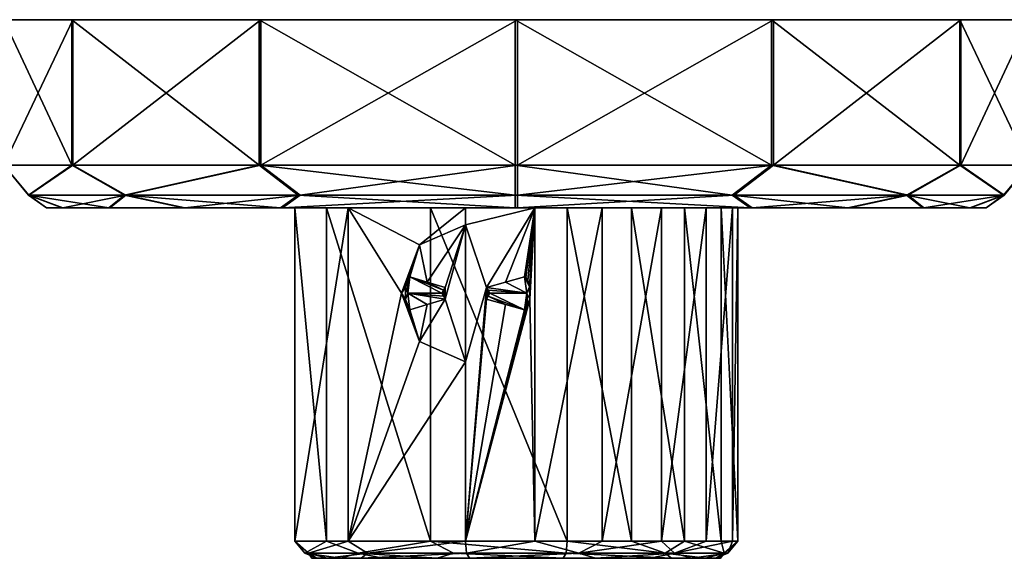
# Model space of a CAD drawing. Header units: metres. Extents: x -150 to 150, y -127 to 84.
# Tile 11 of 35: x -106 to -48, y 53 to 84. Entities that reach past the tile are written whole.
import ezdxf

# ---------------------------------------------------------------- set-up
doc = ezdxf.new("R2010")
doc.units = ezdxf.units.M
doc.layers.add('solid_26009713_SW0001', color=7, linetype='CONTINUOUS')

msp = doc.modelspace()

# ---------------------------------------------------------------- linework, layer by layer
at = {"layer": 'solid_26009713_SW0001'}
for points in [[(-102.447113, 84.099998, -15.058122), (-106.499924, 84.099998, -0.067075), (-102.514191, 84.099998, 14.941944)], [(-102.514236, 75.599998, 14.941873), (-102.514191, 84.099998, 14.941944), (-106.499924, 84.099998, -0.067075)], [(-106.499924, 75.599998, -0.067075), (-106.499924, 84.099998, -0.067075), (-102.447113, 84.099998, -15.058122)], [(-106.499924, 75.599998, -0.067075), (-102.514236, 75.599998, 14.941873), (-106.499924, 84.099998, -0.067075)], [(-102.447159, 75.599998, -15.05805), (-106.499924, 75.599998, -0.067075), (-102.447113, 84.099998, -15.058122)], [(-102.514236, 75.599998, 14.941873), (-91.558052, 75.599998, 25.947157), (-102.514191, 84.099998, 14.941944)], [(-102.447113, 84.099998, -15.058122), (-102.514191, 84.099998, 14.941944), (-91.558067, 84.099998, 25.947151)], [(-91.558052, 75.599998, 25.947157), (-91.558067, 84.099998, 25.947151), (-102.514191, 84.099998, 14.941944)], [(-102.447159, 75.599998, -15.05805), (-102.447113, 84.099998, -15.058122), (-91.441887, 84.099998, -26.014227)], [(-91.441879, 75.599998, -26.014233), (-102.447159, 75.599998, -15.05805), (-91.441887, 84.099998, -26.014227)], [(-91.441887, 84.099998, -26.014227), (-102.447113, 84.099998, -15.058122), (-91.558067, 84.099998, 25.947151)], [(-91.441887, 84.099998, -26.014227), (-91.558067, 84.099998, 25.947151), (-76.567078, 84.099998, 29.999926)], [(-76.567078, 75.599998, 29.999926), (-76.567078, 84.099998, 29.999926), (-91.558067, 84.099998, 25.947151)], [(-91.558052, 75.599998, 25.947157), (-76.567078, 75.599998, 29.999926), (-91.558067, 84.099998, 25.947151)], [(-76.432922, 84.099998, -29.999926), (-91.441887, 84.099998, -26.014227), (-76.567078, 84.099998, 29.999926)], [(-91.441879, 75.599998, -26.014233), (-91.441887, 84.099998, -26.014227), (-76.432922, 84.099998, -29.999926)], [(-91.441879, 75.599998, -26.014233), (-76.432922, 84.099998, -29.999926), (-76.432922, 75.599998, -29.999926)], [(-61.558113, 84.099998, 26.014227), (-76.432922, 84.099998, -29.999926), (-76.567078, 84.099998, 29.999926)], [(-61.558125, 75.599998, 26.014233), (-61.558113, 84.099998, 26.014227), (-76.567078, 84.099998, 29.999926)], [(-76.567078, 75.599998, 29.999926), (-61.558125, 75.599998, 26.014233), (-76.567078, 84.099998, 29.999926)], [(-61.558113, 84.099998, 26.014227), (-61.441936, 84.099998, -25.947151), (-76.432922, 84.099998, -29.999926)], [(-76.432922, 75.599998, -29.999926), (-76.432922, 84.099998, -29.999926), (-61.441936, 84.099998, -25.947151)], [(-61.441944, 75.599998, -25.947157), (-76.432922, 75.599998, -29.999926), (-61.441936, 84.099998, -25.947151)], [(-61.558125, 75.599998, 26.014233), (-50.552841, 75.599998, 15.05805), (-61.558113, 84.099998, 26.014227)], [(-61.558113, 84.099998, 26.014227), (-50.552887, 84.099998, 15.058122), (-61.441936, 84.099998, -25.947151)], [(-50.552841, 75.599998, 15.05805), (-50.552887, 84.099998, 15.058122), (-61.558113, 84.099998, 26.014227)], [(-61.441944, 75.599998, -25.947157), (-61.441936, 84.099998, -25.947151), (-50.485809, 84.099998, -14.941944)], [(-50.485764, 75.599998, -14.941873), (-61.441944, 75.599998, -25.947157), (-50.485809, 84.099998, -14.941944)], [(-50.552887, 84.099998, 15.058122), (-50.485809, 84.099998, -14.941944), (-61.441936, 84.099998, -25.947151)], [(-50.552887, 84.099998, 15.058122), (-46.500072, 84.099998, 0.067075), (-50.485809, 84.099998, -14.941944)], [(-46.500076, 75.599998, 0.067075), (-46.500072, 84.099998, 0.067075), (-50.552887, 84.099998, 15.058122)], [(-50.552841, 75.599998, 15.05805), (-46.500076, 75.599998, 0.067075), (-50.552887, 84.099998, 15.058122)], [(-50.485764, 75.599998, -14.941873), (-50.485809, 84.099998, -14.941944), (-46.500072, 84.099998, 0.067075)], [(-46.500076, 75.599998, 0.067075), (-50.485764, 75.599998, -14.941873), (-46.500072, 84.099998, 0.067075)], [(-105.048454, 73.83223, 6.448877), (-102.514236, 75.599998, 14.941873), (-106.499924, 75.599998, -0.067075)], [(-105.019333, 73.83223, -6.576472), (-106.499924, 75.599998, -0.067075), (-102.447159, 75.599998, -15.05805)], [(-105.048454, 73.83223, 6.448877), (-106.499924, 75.599998, -0.067075), (-105.019333, 73.83223, -6.576472)], [(-99.423203, 73.83223, 18.196947), (-102.514236, 75.599998, 14.941873), (-105.048454, 73.83223, 6.448877)], [(-105.019333, 73.83223, -6.576472), (-102.447159, 75.599998, -15.05805), (-99.341606, 73.83223, -18.299271)], [(-99.423203, 73.83223, 18.196947), (-91.558052, 75.599998, 25.947157), (-102.514236, 75.599998, 14.941873)], [(-99.341606, 73.83223, -18.299271), (-102.447159, 75.599998, -15.05805), (-91.441879, 75.599998, -26.014233)], [(-89.257736, 73.83223, 26.340889), (-91.558052, 75.599998, 25.947157), (-99.423203, 73.83223, 18.196947)], [(-99.341606, 73.83223, -18.299271), (-91.441879, 75.599998, -26.014233), (-89.139816, 73.83223, -26.397673)], [(-76.565437, 73.83223, 29.267694), (-76.567078, 75.599998, 29.999926), (-91.558052, 75.599998, 25.947157)], [(-76.565437, 73.83223, 29.267694), (-91.558052, 75.599998, 25.947157), (-89.257736, 73.83223, 26.340889)], [(-89.139816, 73.83223, -26.397673), (-91.441879, 75.599998, -26.014233), (-76.432922, 75.599998, -29.999926)], [(-89.139816, 73.83223, -26.397673), (-76.432922, 75.599998, -29.999926), (-76.434563, 73.83223, -29.267694)], [(-63.86018, 73.83223, 26.397673), (-61.558125, 75.599998, 26.014233), (-76.567078, 75.599998, 29.999926)], [(-63.86018, 73.83223, 26.397673), (-76.567078, 75.599998, 29.999926), (-76.565437, 73.83223, 29.267694)], [(-76.434563, 73.83223, -29.267694), (-76.432922, 75.599998, -29.999926), (-61.441944, 75.599998, -25.947157)], [(-63.742268, 73.83223, -26.340889), (-76.434563, 73.83223, -29.267694), (-61.441944, 75.599998, -25.947157)], [(-53.658394, 73.83223, 18.299271), (-61.558125, 75.599998, 26.014233), (-63.86018, 73.83223, 26.397673)], [(-63.742268, 73.83223, -26.340889), (-61.441944, 75.599998, -25.947157), (-53.576797, 73.83223, -18.196947)], [(-53.658394, 73.83223, 18.299271), (-50.552841, 75.599998, 15.05805), (-61.558125, 75.599998, 26.014233)], [(-53.576797, 73.83223, -18.196947), (-61.441944, 75.599998, -25.947157), (-50.485764, 75.599998, -14.941873)], [(-47.980671, 73.83223, 6.576472), (-50.552841, 75.599998, 15.05805), (-53.658394, 73.83223, 18.299271)], [(-53.576797, 73.83223, -18.196947), (-50.485764, 75.599998, -14.941873), (-47.951546, 73.83223, -6.448877)], [(-47.980671, 73.83223, 6.576472), (-46.500076, 75.599998, 0.067075), (-50.552841, 75.599998, 15.05805)], [(-47.951546, 73.83223, -6.448877), (-50.485764, 75.599998, -14.941873), (-46.500076, 75.599998, 0.067075)], [(-47.951546, 73.83223, -6.448877), (-46.500076, 75.599998, 0.067075), (-47.980671, 73.83223, 6.576472)], [(-105.048454, 73.83223, 6.448877), (-103.999931, 73.099998, -0.061472), (-103.078239, 73.099998, 7.060236)], [(-105.048454, 73.83223, 6.448877), (-105.019333, 73.83223, -6.576472), (-103.999931, 73.099998, -0.061472)], [(-105.048454, 73.83223, 6.448877), (-103.078239, 73.099998, 7.060236), (-100.3442, 73.099998, 13.700513)], [(-99.423203, 73.83223, 18.196947), (-105.048454, 73.83223, 6.448877), (-100.3442, 73.099998, 13.700513)], [(-105.019333, 73.83223, -6.576472), (-103.04641, 73.099998, -7.178989), (-103.999931, 73.099998, -0.061472)], [(-105.019333, 73.83223, -6.576472), (-99.341606, 73.83223, -18.299271), (-103.04641, 73.099998, -7.178989)], [(-99.341606, 73.83223, -18.299271), (-100.282715, 73.099998, -13.806977), (-103.04641, 73.099998, -7.178989)], [(-99.423203, 73.83223, 18.196947), (-100.3442, 73.099998, 13.700513), (-95.98423, 73.099998, 19.406567)], [(-99.341606, 73.83223, -18.299271), (-95.89727, 73.099998, -19.493481), (-100.282715, 73.099998, -13.806977)], [(-99.423203, 73.83223, 18.196947), (-95.98423, 73.099998, 19.406567), (-90.295631, 73.099998, 23.789295)], [(-89.257736, 73.83223, 26.340889), (-99.423203, 73.83223, 18.196947), (-90.295631, 73.099998, 23.789295)], [(-99.341606, 73.83223, -18.299271), (-89.139816, 73.83223, -26.397673), (-95.89727, 73.099998, -19.493481)], [(-89.139816, 73.83223, -26.397673), (-90.18914, 73.099998, -23.850733), (-95.89727, 73.099998, -19.493481)], [(-89.257736, 73.83223, 26.340889), (-90.295631, 73.099998, 23.789295), (-76.561485, 73.099998, 27.499931)], [(-76.434563, 73.83223, -29.267694), (-76.438515, 73.099998, -27.499931), (-90.18914, 73.099998, -23.850733)], [(-89.139816, 73.83223, -26.397673), (-76.434563, 73.83223, -29.267694), (-90.18914, 73.099998, -23.850733)], [(-76.565437, 73.83223, 29.267694), (-89.257736, 73.83223, 26.340889), (-76.561485, 73.099998, 27.499931)], [(-76.565437, 73.83223, 29.267694), (-76.561485, 73.099998, 27.499931), (-62.81086, 73.099998, 23.850733)], [(-63.86018, 73.83223, 26.397673), (-76.565437, 73.83223, 29.267694), (-62.81086, 73.099998, 23.850733)], [(-63.742268, 73.83223, -26.340889), (-62.704369, 73.099998, -23.789295), (-76.438515, 73.099998, -27.499931)], [(-63.742268, 73.83223, -26.340889), (-76.438515, 73.099998, -27.499931), (-76.434563, 73.83223, -29.267694)], [(-63.86018, 73.83223, 26.397673), (-62.81086, 73.099998, 23.850733), (-57.10273, 73.099998, 19.493481)], [(-53.658394, 73.83223, 18.299271), (-63.86018, 73.83223, 26.397673), (-57.10273, 73.099998, 19.493481)], [(-63.742268, 73.83223, -26.340889), (-53.576797, 73.83223, -18.196947), (-62.704369, 73.099998, -23.789295)], [(-53.576797, 73.83223, -18.196947), (-57.015774, 73.099998, -19.406567), (-62.704369, 73.099998, -23.789295)], [(-53.658394, 73.83223, 18.299271), (-57.10273, 73.099998, 19.493481), (-52.717289, 73.099998, 13.806977)], [(-53.576797, 73.83223, -18.196947), (-52.6558, 73.099998, -13.700513), (-57.015774, 73.099998, -19.406567)], [(-53.658394, 73.83223, 18.299271), (-52.717289, 73.099998, 13.806977), (-49.953587, 73.099998, 7.178989)], [(-47.980671, 73.83223, 6.576472), (-53.658394, 73.83223, 18.299271), (-49.953587, 73.099998, 7.178989)], [(-53.576797, 73.83223, -18.196947), (-47.951546, 73.83223, -6.448877), (-52.6558, 73.099998, -13.700513)], [(-47.951546, 73.83223, -6.448877), (-49.921757, 73.099998, -7.060236), (-52.6558, 73.099998, -13.700513)], [(-47.980671, 73.83223, 6.576472), (-49.953587, 73.099998, 7.178989), (-49.000069, 73.099998, 0.061472)], [(-47.951546, 73.83223, -6.448877), (-49.000069, 73.099998, 0.061472), (-49.921757, 73.099998, -7.060236)], [(-47.951546, 73.83223, -6.448877), (-47.980671, 73.83223, 6.576472), (-49.000069, 73.099998, 0.061472)], [(-103.078239, 73.099998, 7.060236), (-103.999931, 73.099998, -0.061472), (-103.04641, 73.099998, -7.178989)], [(-103.078239, 73.099998, 7.060236), (-103.04641, 73.099998, -7.178989), (-100.282715, 73.099998, -13.806977)], [(-100.3442, 73.099998, 13.700513), (-103.078239, 73.099998, 7.060236), (-100.282715, 73.099998, -13.806977)], [(-100.3442, 73.099998, 13.700513), (-100.282715, 73.099998, -13.806977), (-95.89727, 73.099998, -19.493481)], [(-95.98423, 73.099998, 19.406567), (-100.3442, 73.099998, 13.700513), (-95.89727, 73.099998, -19.493481)], [(-95.98423, 73.099998, 19.406567), (-95.89727, 73.099998, -19.493481), (-90.18914, 73.099998, -23.850733)], [(-90.295631, 73.099998, 23.789295), (-95.98423, 73.099998, 19.406567), (-90.18914, 73.099998, -23.850733)], [(-89.454971, 73.099998, -1.081017), (-90.295631, 73.099998, 23.789295), (-90.18914, 73.099998, -23.850733)], [(-81.531448, 73.099998, 11.986847), (-76.561485, 73.099998, 27.499931), (-90.295631, 73.099998, 23.789295)], [(-87.616211, 73.099998, 6.740161), (-81.531448, 73.099998, 11.986847), (-90.295631, 73.099998, 23.789295)], [(-89.454971, 73.099998, -1.081017), (-87.616211, 73.099998, 6.740161), (-90.295631, 73.099998, 23.789295)], [(-86.345398, 73.099998, -8.489295), (-90.18914, 73.099998, -23.850733), (-76.438515, 73.099998, -27.499931)], [(-86.345398, 73.099998, -8.489295), (-89.454971, 73.099998, -1.081017), (-90.18914, 73.099998, -23.850733)], [(-86.345398, 73.099998, -8.489295), (-86.345398, 53.599998, -8.489298), (-89.454979, 53.599998, -1.081023)], [(-89.454971, 73.099998, -1.081017), (-89.454979, 53.599998, -1.081023), (-87.616211, 53.599998, 6.740167)], [(-86.345398, 73.099998, -8.489295), (-89.454979, 53.599998, -1.081023), (-89.454971, 73.099998, -1.081017)], [(-89.454971, 73.099998, -1.081017), (-87.616211, 53.599998, 6.740167), (-87.616211, 73.099998, 6.740161)], [(-87.616211, 73.099998, 6.740161), (-87.616211, 53.599998, 6.740167), (-81.531448, 53.599998, 11.986849)], [(-87.616211, 73.099998, 6.740161), (-81.531448, 53.599998, 11.986849), (-81.531448, 73.099998, 11.986847)], [(-86.345398, 73.099998, -8.489295), (-79.475189, 73.099998, -12.654969), (-82.158882, 70.926674, -11.70372)], [(-86.345398, 73.099998, -8.489295), (-76.438515, 73.099998, -27.499931), (-79.475189, 73.099998, -12.654969)], [(-86.345398, 73.099998, -8.489295), (-82.158882, 70.926674, -11.70372), (-83.224686, 68.099998, -11.125583)], [(-86.345398, 73.099998, -8.489295), (-83.224686, 68.099998, -11.125583), (-86.345398, 53.599998, -8.489298)], [(-82.158882, 70.926674, -11.70372), (-79.475189, 73.099998, -12.654969), (-79.475189, 72.099998, -12.654969)], [(-81.531448, 73.099998, 11.986847), (-73.524811, 53.599998, 12.654969), (-73.524811, 73.099998, 12.654969)], [(-81.531448, 73.099998, 11.986847), (-81.531448, 53.599998, 11.986849), (-73.524811, 53.599998, 12.654969)], [(-81.531448, 73.099998, 11.986847), (-73.524811, 73.099998, 12.654969), (-76.561485, 73.099998, 27.499931)], [(-75.418976, 73.099998, -12.954974), (-79.475189, 72.099998, -12.654969), (-79.475189, 73.099998, -12.654969)], [(-76.438515, 73.099998, -27.499931), (-75.418976, 73.099998, -12.954974), (-79.475189, 73.099998, -12.654969)], [(-78.250595, 68.445404, -12.881592), (-79.475189, 72.099998, -12.654969), (-75.418976, 73.099998, -12.954974)], [(-77.135078, 68.755432, -12.984478), (-78.250595, 68.445404, -12.881592), (-75.418976, 73.099998, -12.954974)], [(-76.014847, 69.06424, -12.990944), (-77.135078, 68.755432, -12.984478), (-75.418976, 73.099998, -12.954974)], [(-76.561485, 73.099998, 27.499931), (-73.524811, 73.099998, 12.654969), (-69.759819, 73.099998, 11.116202)], [(-76.561485, 73.099998, 27.499931), (-69.759819, 73.099998, 11.116202), (-66.65461, 73.099998, 8.489303)], [(-76.561485, 73.099998, 27.499931), (-66.65461, 73.099998, 8.489303), (-64.513138, 73.099998, 5.03141)], [(-62.81086, 73.099998, 23.850733), (-76.561485, 73.099998, 27.499931), (-64.513138, 73.099998, 5.03141)], [(-62.704369, 73.099998, -23.789295), (-75.418976, 73.099998, -12.954974), (-76.438515, 73.099998, -27.499931)], [(-75.935997, 69.023827, -12.98776), (-76.014847, 69.06424, -12.990944), (-75.418976, 73.099998, -12.954974)], [(-75.832924, 68.85463, -12.982874), (-75.935997, 69.023827, -12.98776), (-75.418976, 73.099998, -12.954974)], [(-75.720566, 68.472946, -12.976613), (-75.832924, 68.85463, -12.982874), (-75.418976, 73.099998, -12.954974)], [(-75.717163, 67.746986, -12.976408), (-75.720566, 68.472946, -12.976613), (-75.418976, 73.099998, -12.954974)], [(-75.717163, 67.746986, -12.976408), (-75.418976, 73.099998, -12.954974), (-75.418961, 53.599998, -12.954974)], [(-75.418976, 73.099998, -12.954974), (-71.468582, 73.099998, -11.986861), (-75.418961, 53.599998, -12.954974)], [(-62.704369, 73.099998, -23.789295), (-71.468582, 73.099998, -11.986861), (-75.418976, 73.099998, -12.954974)], [(-71.468582, 73.099998, -11.986861), (-71.468552, 53.599998, -11.986849), (-75.418961, 53.599998, -12.954974)], [(-73.524811, 73.099998, 12.654969), (-73.524811, 53.599998, 12.654969), (-69.759819, 53.599998, 11.116202)], [(-69.759819, 73.099998, 11.116202), (-73.524811, 73.099998, 12.654969), (-69.759819, 53.599998, 11.116202)], [(-71.468582, 73.099998, -11.986861), (-68.010696, 73.099998, -9.84539), (-71.468552, 53.599998, -11.986849)], [(-62.704369, 73.099998, -23.789295), (-68.010696, 73.099998, -9.84539), (-71.468582, 73.099998, -11.986861)], [(-68.010696, 73.099998, -9.84539), (-68.010681, 53.599998, -9.845375), (-71.468552, 53.599998, -11.986849)], [(-69.759819, 73.099998, 11.116202), (-69.759819, 53.599998, 11.116202), (-66.654602, 53.599998, 8.489298)], [(-66.65461, 73.099998, 8.489303), (-69.759819, 73.099998, 11.116202), (-66.654602, 53.599998, 8.489298)], [(-68.010696, 73.099998, -9.84539), (-65.383804, 73.099998, -6.740188), (-68.010681, 53.599998, -9.845375)], [(-62.704369, 73.099998, -23.789295), (-65.383804, 73.099998, -6.740188), (-68.010696, 73.099998, -9.84539)], [(-65.383804, 73.099998, -6.740188), (-65.383789, 53.599998, -6.740167), (-68.010681, 53.599998, -9.845375)], [(-66.65461, 73.099998, 8.489303), (-66.654602, 53.599998, 8.489298), (-64.513138, 53.599998, 5.031417)], [(-64.513138, 73.099998, 5.03141), (-66.65461, 73.099998, 8.489303), (-64.513138, 53.599998, 5.031417)], [(-65.383804, 73.099998, -6.740188), (-63.845036, 73.099998, -2.975207), (-65.383789, 53.599998, -6.740167)], [(-62.704369, 73.099998, -23.789295), (-63.845036, 73.099998, -2.975207), (-65.383804, 73.099998, -6.740188)], [(-63.845036, 73.099998, -2.975207), (-63.845032, 53.599998, -2.975188), (-65.383789, 53.599998, -6.740167)], [(-64.513138, 73.099998, 5.03141), (-64.513138, 53.599998, 5.031417), (-63.545025, 53.599998, 1.081023)], [(-63.545025, 73.099998, 1.081009), (-64.513138, 73.099998, 5.03141), (-63.545025, 53.599998, 1.081023)], [(-62.81086, 73.099998, 23.850733), (-64.513138, 73.099998, 5.03141), (-63.545025, 73.099998, 1.081009)], [(-63.845036, 73.099998, -2.975207), (-63.545025, 73.099998, 1.081009), (-63.845032, 53.599998, -2.975188)], [(-62.704369, 73.099998, -23.789295), (-63.545025, 73.099998, 1.081009), (-63.845036, 73.099998, -2.975207)], [(-63.545025, 73.099998, 1.081009), (-63.545025, 53.599998, 1.081023), (-63.845032, 53.599998, -2.975188)], [(-62.704369, 73.099998, -23.789295), (-62.81086, 73.099998, 23.850733), (-63.545025, 73.099998, 1.081009)], [(-57.015774, 73.099998, -19.406567), (-57.10273, 73.099998, 19.493481), (-62.81086, 73.099998, 23.850733)], [(-62.704369, 73.099998, -23.789295), (-57.015774, 73.099998, -19.406567), (-62.81086, 73.099998, 23.850733)], [(-52.6558, 73.099998, -13.700513), (-52.717289, 73.099998, 13.806977), (-57.10273, 73.099998, 19.493481)], [(-57.015774, 73.099998, -19.406567), (-52.6558, 73.099998, -13.700513), (-57.10273, 73.099998, 19.493481)], [(-49.921757, 73.099998, -7.060236), (-49.953587, 73.099998, 7.178989), (-52.717289, 73.099998, 13.806977)], [(-52.6558, 73.099998, -13.700513), (-49.921757, 73.099998, -7.060236), (-52.717289, 73.099998, 13.806977)], [(-49.921757, 73.099998, -7.060236), (-49.000069, 73.099998, 0.061472), (-49.953587, 73.099998, 7.178989)], [(-81.717094, 68.755463, -11.907223), (-82.158882, 70.926674, -11.70372), (-79.475189, 72.099998, -12.654969)], [(-80.672478, 68.445404, -12.312207), (-81.717094, 68.755463, -11.907223), (-79.475189, 72.099998, -12.654969)], [(-80.672478, 67.754593, -12.312207), (-79.475189, 72.099998, -12.654969), (-79.475189, 64.099998, -12.654969)], [(-80.672478, 68.445404, -12.312207), (-79.475189, 72.099998, -12.654969), (-80.672478, 67.754593, -12.312207)], [(-78.250595, 68.445404, -12.881592), (-79.475189, 64.099998, -12.654969), (-79.475189, 72.099998, -12.654969)], [(-82.883904, 68.849785, -11.324567), (-83.224686, 68.099998, -11.125583), (-82.158882, 70.926674, -11.70372)], [(-82.79332, 69.022079, -11.375154), (-82.883904, 68.849785, -11.324567), (-82.158882, 70.926674, -11.70372)], [(-82.722748, 69.06424, -11.413915), (-82.79332, 69.022079, -11.375154), (-82.158882, 70.926674, -11.70372)], [(-81.717094, 68.755463, -11.907223), (-82.722748, 69.06424, -11.413915), (-82.158882, 70.926674, -11.70372)], [(-82.883904, 68.849785, -11.324567), (-82.981529, 68.461494, -11.268972), (-83.224686, 68.099998, -11.125583)], [(-82.851616, 68.099998, -11.383616), (-82.981529, 68.461494, -11.268972), (-82.883904, 68.849785, -11.324567)], [(-82.851616, 68.099998, -11.383616), (-82.883904, 68.849785, -11.324567), (-82.79332, 69.022079, -11.375154)], [(-82.851616, 68.099998, -11.383616), (-82.79332, 69.022079, -11.375154), (-82.722748, 69.06424, -11.413915)], [(-82.851616, 68.099998, -11.383616), (-82.722748, 69.06424, -11.413915), (-80.863182, 68.099998, -12.252014)], [(-80.767303, 68.274246, -12.283771), (-82.722748, 69.06424, -11.413915), (-81.717094, 68.755463, -11.907223)], [(-80.767303, 68.274246, -12.283771), (-80.863182, 68.099998, -12.252014), (-82.722748, 69.06424, -11.413915)], [(-80.767303, 68.274246, -12.283771), (-81.717094, 68.755463, -11.907223), (-80.672478, 68.445404, -12.312207)], [(-75.885971, 68.099998, -13.021241), (-78.250595, 68.445404, -12.881592), (-77.135078, 68.755432, -12.984478)], [(-75.885971, 68.099998, -13.021241), (-77.135078, 68.755432, -12.984478), (-76.014847, 69.06424, -12.990944)], [(-75.832924, 68.85463, -12.982874), (-76.014847, 69.06424, -12.990944), (-75.935997, 69.023827, -12.98776)], [(-75.720566, 68.472946, -12.976613), (-76.014847, 69.06424, -12.990944), (-75.832924, 68.85463, -12.982874)], [(-75.885971, 68.099998, -13.021241), (-76.014847, 69.06424, -12.990944), (-75.720566, 68.472946, -12.976613)], [(-86.345398, 53.599998, -8.489298), (-83.224686, 68.099998, -11.125583), (-82.158882, 65.273323, -11.703721)], [(-82.981529, 68.461494, -11.268972), (-82.981209, 67.736305, -11.269159), (-83.224686, 68.099998, -11.125583)], [(-82.881668, 67.34449, -11.325823), (-82.158882, 65.273323, -11.703721), (-83.224686, 68.099998, -11.125583)], [(-82.981209, 67.736305, -11.269159), (-82.881668, 67.34449, -11.325823), (-83.224686, 68.099998, -11.125583)], [(-82.851616, 68.099998, -11.383616), (-82.981209, 67.736305, -11.269159), (-82.981529, 68.461494, -11.268972)], [(-82.851616, 68.099998, -11.383616), (-82.722748, 67.135757, -11.413915), (-82.981209, 67.736305, -11.269159)], [(-82.851616, 68.099998, -11.383616), (-80.672478, 67.754593, -12.312207), (-81.716972, 67.444572, -11.907274)], [(-82.851616, 68.099998, -11.383616), (-80.767303, 67.925758, -12.283771), (-80.672478, 67.754593, -12.312207)], [(-82.851616, 68.099998, -11.383616), (-81.716972, 67.444572, -11.907274), (-82.722748, 67.135757, -11.413915)], [(-82.851616, 68.099998, -11.383616), (-80.863182, 68.099998, -12.252014), (-80.767303, 67.925758, -12.283771)], [(-80.767303, 68.274246, -12.283771), (-80.861862, 68.099998, -12.246394), (-80.863182, 68.099998, -12.252014)], [(-80.863182, 68.099998, -12.252014), (-80.861862, 68.099998, -12.246394), (-80.767326, 67.927422, -12.279655)], [(-80.863182, 68.099998, -12.252014), (-80.767326, 67.927422, -12.279655), (-80.767303, 67.925758, -12.283771)], [(-80.767303, 68.274246, -12.283771), (-80.767326, 68.272583, -12.279655), (-80.861862, 68.099998, -12.246394)], [(-80.767326, 67.927422, -12.279655), (-80.861862, 68.099998, -12.246394), (-80.767326, 68.272583, -12.279655)], [(-80.767326, 67.927422, -12.279655), (-80.672478, 68.445404, -12.312207), (-80.672478, 67.754593, -12.312207)], [(-80.767326, 67.927422, -12.279655), (-80.767326, 68.272583, -12.279655), (-80.672478, 68.445404, -12.312207)], [(-80.767303, 68.274246, -12.283771), (-80.672478, 68.445404, -12.312207), (-80.767326, 68.272583, -12.279655)], [(-78.250595, 68.445404, -12.881592), (-79.475189, 53.599998, -12.654969), (-79.475189, 64.099998, -12.654969)], [(-78.250595, 67.754593, -12.881592), (-79.475189, 53.599998, -12.654969), (-78.250595, 68.445404, -12.881592)], [(-78.151176, 68.272583, -12.894712), (-78.250595, 67.754593, -12.881592), (-78.250595, 68.445404, -12.881592)], [(-78.15303, 68.274246, -12.898388), (-78.151176, 68.272583, -12.894712), (-78.250595, 68.445404, -12.881592)], [(-75.885971, 68.099998, -13.021241), (-78.15303, 68.274246, -12.898388), (-78.250595, 68.445404, -12.881592)], [(-78.151176, 68.272583, -12.894712), (-78.151176, 67.927422, -12.894712), (-78.250595, 67.754593, -12.881592)], [(-78.053047, 68.099998, -12.912678), (-78.151176, 68.272583, -12.894712), (-78.15303, 68.274246, -12.898388)], [(-75.885971, 68.099998, -13.021241), (-78.053047, 68.099998, -12.912678), (-78.15303, 68.274246, -12.898388)], [(-78.15303, 67.925758, -12.898388), (-78.053047, 68.099998, -12.912678), (-76.014847, 67.135757, -12.990944)], [(-78.15303, 67.925758, -12.898388), (-78.151176, 67.927422, -12.894712), (-78.051727, 68.099998, -12.907058)], [(-78.15303, 67.925758, -12.898388), (-78.051727, 68.099998, -12.907058), (-78.053047, 68.099998, -12.912678)], [(-78.151176, 68.272583, -12.894712), (-78.051727, 68.099998, -12.907058), (-78.151176, 67.927422, -12.894712)], [(-78.053047, 68.099998, -12.912678), (-78.051727, 68.099998, -12.907058), (-78.151176, 68.272583, -12.894712)], [(-75.885971, 68.099998, -13.021241), (-76.014847, 67.135757, -12.990944), (-78.053047, 68.099998, -12.912678)], [(-75.885971, 68.099998, -13.021241), (-75.934402, 67.17791, -12.98769), (-76.014847, 67.135757, -12.990944)], [(-75.885971, 68.099998, -13.021241), (-75.831352, 67.348877, -12.982793), (-75.934402, 67.17791, -12.98769)], [(-75.885971, 68.099998, -13.021241), (-75.720566, 68.472946, -12.976613), (-75.717163, 67.746986, -12.976408)], [(-75.885971, 68.099998, -13.021241), (-75.717163, 67.746986, -12.976408), (-75.831352, 67.348877, -12.982793)], [(-82.981209, 67.736305, -11.269159), (-82.722748, 67.135757, -11.413915), (-82.881668, 67.34449, -11.325823)], [(-82.722748, 67.135757, -11.413915), (-81.716972, 67.444572, -11.907274), (-82.158882, 65.273323, -11.703721)], [(-80.672478, 67.754593, -12.312207), (-79.475189, 64.099998, -12.654969), (-82.158882, 65.273323, -11.703721)], [(-81.716972, 67.444572, -11.907274), (-80.672478, 67.754593, -12.312207), (-82.158882, 65.273323, -11.703721)], [(-80.767303, 67.925758, -12.283771), (-80.767326, 67.927422, -12.279655), (-80.672478, 67.754593, -12.312207)], [(-78.250595, 67.754593, -12.881592), (-77.135101, 67.444572, -12.984477), (-79.475189, 53.599998, -12.654969)], [(-75.717163, 67.746986, -12.976408), (-75.418961, 53.599998, -12.954974), (-79.475189, 53.599998, -12.654969)], [(-75.831352, 67.348877, -12.982793), (-75.717163, 67.746986, -12.976408), (-79.475189, 53.599998, -12.654969)], [(-77.135101, 67.444572, -12.984477), (-76.014847, 67.135757, -12.990944), (-79.475189, 53.599998, -12.654969)], [(-78.15303, 67.925758, -12.898388), (-78.250595, 67.754593, -12.881592), (-78.151176, 67.927422, -12.894712)], [(-78.15303, 67.925758, -12.898388), (-77.135101, 67.444572, -12.984477), (-78.250595, 67.754593, -12.881592)], [(-78.15303, 67.925758, -12.898388), (-76.014847, 67.135757, -12.990944), (-77.135101, 67.444572, -12.984477)], [(-82.881668, 67.34449, -11.325823), (-82.791893, 67.17614, -11.375943), (-82.158882, 65.273323, -11.703721)], [(-82.881668, 67.34449, -11.325823), (-82.722748, 67.135757, -11.413915), (-82.791893, 67.17614, -11.375943)], [(-82.791893, 67.17614, -11.375943), (-82.722748, 67.135757, -11.413915), (-82.158882, 65.273323, -11.703721)], [(-75.934402, 67.17791, -12.98769), (-75.831352, 67.348877, -12.982793), (-79.475189, 53.599998, -12.654969)], [(-76.014847, 67.135757, -12.990944), (-75.934402, 67.17791, -12.98769), (-79.475189, 53.599998, -12.654969)], [(-86.345398, 53.599998, -8.489298), (-82.158882, 65.273323, -11.703721), (-79.475189, 64.099998, -12.654969)], [(-86.345398, 53.599998, -8.489298), (-79.475189, 64.099998, -12.654969), (-79.475189, 53.599998, -12.654969)], [(-88.666679, 52.892895, -3.666388), (-89.454979, 53.599998, -1.081023), (-86.345398, 53.599998, -8.489298)], [(-88.86985, 52.892895, 2.908156), (-87.616211, 53.599998, 6.740167), (-89.454979, 53.599998, -1.081023)], [(-88.666679, 52.892895, -3.666388), (-88.86985, 52.892895, 2.908156), (-89.454979, 53.599998, -1.081023)], [(-88.86985, 52.892895, 2.908156), (-85.75853, 52.892895, 8.703462), (-87.616211, 53.599998, 6.740167)], [(-85.203461, 52.892895, -9.258527), (-88.666679, 52.892895, -3.666388), (-86.345398, 53.599998, -8.489298)], [(-85.75853, 52.892895, 8.703462), (-81.531448, 53.599998, 11.986849), (-87.616211, 53.599998, 6.740167)], [(-85.203461, 52.892895, -9.258527), (-86.345398, 53.599998, -8.489298), (-79.475189, 53.599998, -12.654969)], [(-85.75853, 52.892895, 8.703462), (-80.166389, 52.892895, 12.166682), (-81.531448, 53.599998, 11.986849)], [(-79.408157, 52.892895, -12.36985), (-85.203461, 52.892895, -9.258527), (-79.475189, 53.599998, -12.654969)], [(-73.591843, 52.892895, 12.36985), (-73.524811, 53.599998, 12.654969), (-81.531448, 53.599998, 11.986849)], [(-80.166389, 52.892895, 12.166682), (-73.591843, 52.892895, 12.36985), (-81.531448, 53.599998, 11.986849)], [(-79.408157, 52.892895, -12.36985), (-79.475189, 53.599998, -12.654969), (-75.418961, 53.599998, -12.954974)], [(-72.833611, 52.892895, -12.166682), (-79.408157, 52.892895, -12.36985), (-75.418961, 53.599998, -12.954974)], [(-72.833611, 52.892895, -12.166682), (-75.418961, 53.599998, -12.954974), (-71.468552, 53.599998, -11.986849)], [(-67.796539, 52.892895, 9.258527), (-73.524811, 53.599998, 12.654969), (-73.591843, 52.892895, 12.36985)], [(-67.796539, 52.892895, 9.258527), (-69.759819, 53.599998, 11.116202), (-73.524811, 53.599998, 12.654969)], [(-72.833611, 52.892895, -12.166682), (-71.468552, 53.599998, -11.986849), (-68.010681, 53.599998, -9.845375)], [(-67.24147, 52.892895, -8.703462), (-72.833611, 52.892895, -12.166682), (-68.010681, 53.599998, -9.845375)], [(-67.796539, 52.892895, 9.258527), (-66.654602, 53.599998, 8.489298), (-69.759819, 53.599998, 11.116202)], [(-67.24147, 52.892895, -8.703462), (-68.010681, 53.599998, -9.845375), (-65.383789, 53.599998, -6.740167)], [(-67.796539, 52.892895, 9.258527), (-64.333321, 52.892895, 3.666388), (-66.654602, 53.599998, 8.489298)], [(-67.24147, 52.892895, -8.703462), (-65.383789, 53.599998, -6.740167), (-63.845032, 53.599998, -2.975188)], [(-64.13015, 52.892895, -2.908156), (-67.24147, 52.892895, -8.703462), (-63.845032, 53.599998, -2.975188)], [(-64.333321, 52.892895, 3.666388), (-64.513138, 53.599998, 5.031417), (-66.654602, 53.599998, 8.489298)], [(-64.333321, 52.892895, 3.666388), (-63.545025, 53.599998, 1.081023), (-64.513138, 53.599998, 5.031417)], [(-64.333321, 52.892895, 3.666388), (-64.13015, 52.892895, -2.908156), (-63.545025, 53.599998, 1.081023)], [(-64.13015, 52.892895, -2.908156), (-63.845032, 53.599998, -2.975188), (-63.545025, 53.599998, 1.081023)], [(-88.86985, 52.892895, 2.908156), (-88.181511, 52.599998, 2.746333), (-86.760452, 52.599998, 6.222795)], [(-88.666679, 52.892895, -3.666388), (-88.181511, 52.599998, 2.746333), (-88.86985, 52.892895, 2.908156)], [(-88.86985, 52.892895, 2.908156), (-86.760452, 52.599998, 6.222795), (-85.75853, 52.892895, 8.703462)], [(-88.666679, 52.892895, -3.666388), (-87.563828, 52.599998, -4.646681), (-88.458328, 52.599998, -0.999139)], [(-85.203461, 52.892895, -9.258527), (-87.563828, 52.599998, -4.646681), (-88.666679, 52.892895, -3.666388)], [(-88.666679, 52.892895, -3.666388), (-88.458328, 52.599998, -0.999139), (-88.181511, 52.599998, 2.746333)], [(-86.760452, 52.599998, 6.222795), (-88.458328, 52.599998, -0.999139), (-87.563828, 52.599998, -4.646681)], [(-86.760452, 52.599998, 6.222795), (-88.181511, 52.599998, 2.746333), (-88.458328, 52.599998, -0.999139)], [(-85.203461, 52.892895, -9.258527), (-85.585625, 52.599998, -7.839092), (-87.563828, 52.599998, -4.646681)], [(-84.334404, 52.599998, 9.089673), (-87.563828, 52.599998, -4.646681), (-85.585625, 52.599998, -7.839092)], [(-84.334404, 52.599998, 9.089673), (-86.760452, 52.599998, 6.222795), (-87.563828, 52.599998, -4.646681)], [(-85.75853, 52.892895, 8.703462), (-86.760452, 52.599998, 6.222795), (-84.334404, 52.599998, 9.089673)], [(-85.75853, 52.892895, 8.703462), (-84.334404, 52.599998, 9.089673), (-81.140968, 52.599998, 11.066227)], [(-85.75853, 52.892895, 8.703462), (-81.140968, 52.599998, 11.066227), (-80.166389, 52.892895, 12.166682)], [(-79.408157, 52.892895, -12.36985), (-79.24633, 52.599998, -11.681511), (-85.585625, 52.599998, -7.839092)], [(-79.408157, 52.892895, -12.36985), (-85.585625, 52.599998, -7.839092), (-85.203461, 52.892895, -9.258527)], [(-81.140968, 52.599998, 11.066227), (-85.585625, 52.599998, -7.839092), (-79.24633, 52.599998, -11.681511)], [(-81.140968, 52.599998, 11.066227), (-84.334404, 52.599998, 9.089673), (-85.585625, 52.599998, -7.839092)], [(-80.166389, 52.892895, 12.166682), (-81.140968, 52.599998, 11.066227), (-73.75367, 52.599998, 11.681511)], [(-81.140968, 52.599998, 11.066227), (-79.24633, 52.599998, -11.681511), (-73.75367, 52.599998, 11.681511)], [(-80.166389, 52.892895, 12.166682), (-73.75367, 52.599998, 11.681511), (-73.591843, 52.892895, 12.36985)], [(-72.833611, 52.892895, -12.166682), (-79.24633, 52.599998, -11.681511), (-79.408157, 52.892895, -12.36985)], [(-72.833611, 52.892895, -12.166682), (-71.859032, 52.599998, -11.066227), (-79.24633, 52.599998, -11.681511)], [(-79.24633, 52.599998, -11.681511), (-71.859032, 52.599998, -11.066227), (-73.75367, 52.599998, 11.681511)], [(-73.591843, 52.892895, 12.36985), (-73.75367, 52.599998, 11.681511), (-67.414375, 52.599998, 7.839092)], [(-71.859032, 52.599998, -11.066227), (-67.414375, 52.599998, 7.839092), (-73.75367, 52.599998, 11.681511)], [(-67.796539, 52.892895, 9.258527), (-73.591843, 52.892895, 12.36985), (-67.414375, 52.599998, 7.839092)], [(-67.24147, 52.892895, -8.703462), (-71.859032, 52.599998, -11.066227), (-72.833611, 52.892895, -12.166682)], [(-67.24147, 52.892895, -8.703462), (-68.665596, 52.599998, -9.089673), (-71.859032, 52.599998, -11.066227)], [(-71.859032, 52.599998, -11.066227), (-68.665596, 52.599998, -9.089673), (-67.414375, 52.599998, 7.839092)], [(-67.24147, 52.892895, -8.703462), (-66.239548, 52.599998, -6.222795), (-68.665596, 52.599998, -9.089673)], [(-68.665596, 52.599998, -9.089673), (-65.436172, 52.599998, 4.646681), (-67.414375, 52.599998, 7.839092)], [(-68.665596, 52.599998, -9.089673), (-66.239548, 52.599998, -6.222795), (-65.436172, 52.599998, 4.646681)], [(-67.796539, 52.892895, 9.258527), (-67.414375, 52.599998, 7.839092), (-65.436172, 52.599998, 4.646681)], [(-67.796539, 52.892895, 9.258527), (-65.436172, 52.599998, 4.646681), (-64.333321, 52.892895, 3.666388)], [(-64.13015, 52.892895, -2.908156), (-66.239548, 52.599998, -6.222795), (-67.24147, 52.892895, -8.703462)], [(-64.13015, 52.892895, -2.908156), (-64.818489, 52.599998, -2.746333), (-66.239548, 52.599998, -6.222795)], [(-66.239548, 52.599998, -6.222795), (-64.541672, 52.599998, 0.999139), (-65.436172, 52.599998, 4.646681)], [(-66.239548, 52.599998, -6.222795), (-64.818489, 52.599998, -2.746333), (-64.541672, 52.599998, 0.999139)], [(-64.333321, 52.892895, 3.666388), (-65.436172, 52.599998, 4.646681), (-64.541672, 52.599998, 0.999139)], [(-64.333321, 52.892895, 3.666388), (-64.541672, 52.599998, 0.999139), (-64.818489, 52.599998, -2.746333)], [(-64.333321, 52.892895, 3.666388), (-64.818489, 52.599998, -2.746333), (-64.13015, 52.892895, -2.908156)]]:
    msp.add_3dface(points, dxfattribs=at)

doc.saveas('drawing.dxf')
